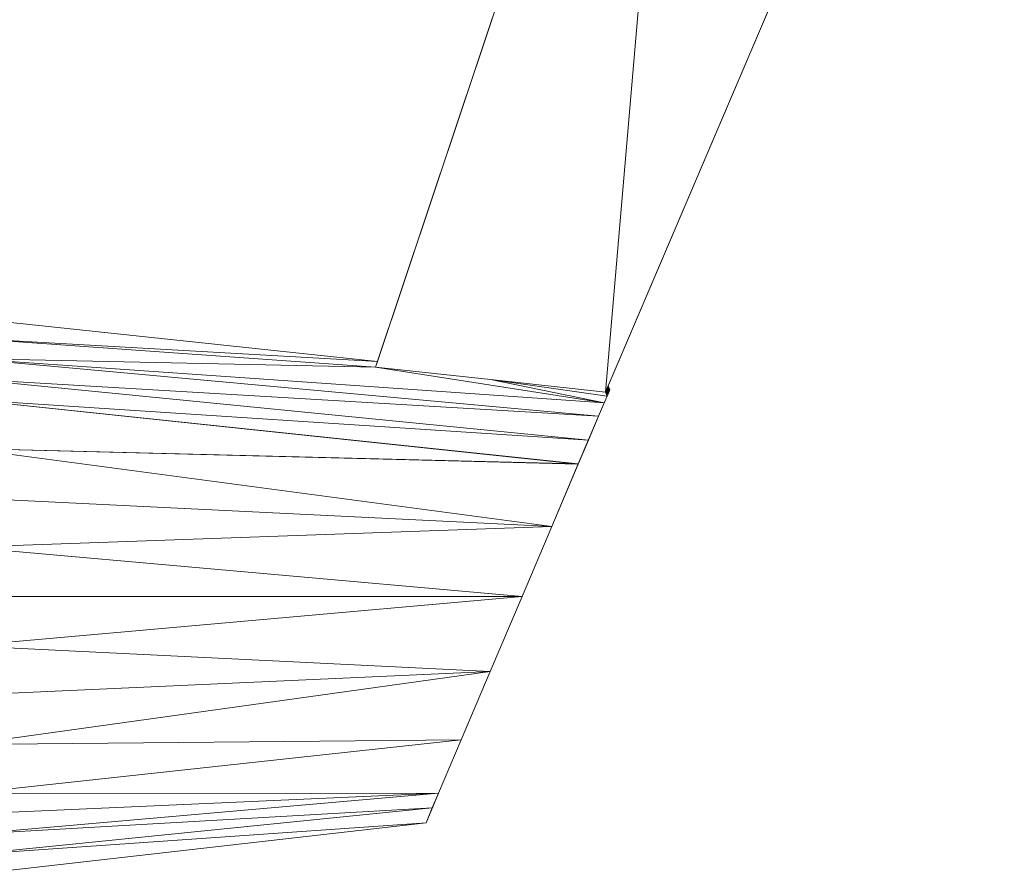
# Model space of a CAD drawing. Header units: millimetres. Extents: x -24 to 89, y -47 to 86.
# Tile 231 of 235: x 32 to 89, y -23 to 26. Entities that reach past the tile are written whole.
import ezdxf

# ---------------------------------------------------------------- set-up
doc = ezdxf.new("R2010")
doc.units = ezdxf.units.MM
doc.layers.add('M-520-M_DRAINAGE_FW', color=2, linetype='Continuous', lineweight=30)

# ---------------------------------------------------------------- blocks, each defined once
blk = doc.blocks.new('FFAST603-6T1500BT0 - Winston Exposed Bath _ Shower Mono _2 Ways Tap_ _Lever Handle_-3435-3D View 1')
at = {"layer": 'M-520-M_DRAINAGE_FW', "lineweight": 9}
mesh = blk.add_polyface(dxfattribs=at)
corners = [(88.485, 58.2, 46), (88.552, 58.43, 46), (88.562, 58.67, 46), (88.514, 58.904, 46), (88.412, 59.121, 46), (88.261, 59.307, 46), (88.07, 59.451, 46), (87.85, 59.546, 46), (76.538, 62.875, 46), (75.279, 63.077, 46), (74.01, 62.953, 46), (72.814, 62.512, 46), (71.768, 61.783, 46), (70.94, 60.813, 46), (70.385, 59.665, 46), (52.484, 6.165, 46), (59.078, 5.445, 46), (65.673, 4.722, 46)]
mesh.append_faces([[corners[k] for k in face] for face in [(10, 8, 9)]], dxfattribs={"vtx0": -1})
mesh.append_faces([[corners[k] for k in face] for face in [(14, 17, 0)]], dxfattribs={"vtx0": -1, "vtx2": -1})
mesh.append_faces([[corners[k] for k in face] for face in [(0, 7, 8, 14)]], dxfattribs={"vtx0": -1, "vtx2": -1, "vtx3": -1})
mesh.append_faces([[corners[k] for k in face] for face in [(7, 2, 3, 4), (7, 0, 1, 2)]], dxfattribs={"vtx0": -1, "vtx3": -1})
mesh.append_faces([[corners[k] for k in face] for face in [(13, 14, 8, 12), (11, 12, 8, 10)]], dxfattribs={"vtx1": -1, "vtx2": -1})
mesh.append_faces([[corners[k] for k in face] for face in [(5, 6, 7, 4)]], dxfattribs={"vtx2": -1})
mesh.append_faces([[corners[k] for k in face] for face in [(14, 15, 16, 17)]], dxfattribs={"vtx3": -1})
mesh = blk.add_polyface(dxfattribs=at)
corners = [(70.385, 59.665, 40), (70.94, 60.813, 40), (71.768, 61.783, 40), (72.814, 62.512, 40), (74.01, 62.953, 40), (75.279, 63.077, 40), (76.538, 62.875, 40), (87.85, 59.546, 40), (88.07, 59.451, 40), (88.261, 59.307, 40), (88.412, 59.121, 40), (88.514, 58.904, 40), (88.562, 58.67, 40), (88.552, 58.43, 40), (88.485, 58.2, 40), (65.673, 4.722, 40), (59.078, 5.445, 40), (52.484, 6.165, 40)]
mesh.append_faces([[corners[k] for k in face] for face in [(0, 15, 16, 17)]], dxfattribs={"vtx0": -1})
mesh.append_faces([[corners[k] for k in face] for face in [(6, 14, 0, 1)]], dxfattribs={"vtx0": -1, "vtx1": -1, "vtx3": -1})
mesh.append_faces([[corners[k] for k in face] for face in [(7, 13, 14, 6), (0, 14, 15)]], dxfattribs={"vtx0": -1, "vtx2": -1})
mesh.append_faces([[corners[k] for k in face] for face in [(7, 11, 12, 13)]], dxfattribs={"vtx0": -1, "vtx3": -1})
mesh.append_faces([[corners[k] for k in face] for face in [(9, 10, 7, 8)]], dxfattribs={"vtx1": -1})
mesh.append_faces([[corners[k] for k in face] for face in [(10, 11, 7), (2, 3, 6, 1)]], dxfattribs={"vtx1": -1, "vtx2": -1})
mesh.append_faces([[corners[k] for k in face] for face in [(4, 5, 6, 3)]], dxfattribs={"vtx2": -1})
mesh = blk.add_polyface(dxfattribs=at)
corners = [(70.385, 59.665, 46), (70.385, 59.665, 40), (52.484, 6.165, 40), (52.593, 6.491, 42.997), (52.484, 6.165, 46)]
mesh.append_faces([[corners[k] for k in face] for face in [(3, 1, 2)]], dxfattribs={"vtx0": -1})
mesh.append_faces([[corners[k] for k in face] for face in [(1, 3, 0)]], dxfattribs={"vtx0": -1, "vtx1": -1})
mesh.append_faces([[corners[k] for k in face] for face in [(4, 0, 3)]], dxfattribs={"vtx1": -1})
mesh = blk.add_polyface(dxfattribs=at)
corners = [(88.485, 58.2, 40), (88.485, 58.2, 46), (65.673, 4.722, 46), (65.827, 5.084, 43), (65.673, 4.722, 40)]
mesh.append_faces([[corners[k] for k in face] for face in [(3, 0, 1)]], dxfattribs={"vtx0": -1, "vtx2": -1})
mesh.append_faces([[corners[k] for k in face] for face in [(1, 2, 3), (3, 4, 0)]], dxfattribs={"vtx2": -1})
mesh = blk.add_polyface(dxfattribs=at)
corners = [(62.592, -2.983, 31.239), (29, 1.485, 30.515), (64.115, 0.606, 33.377), (65.603, 4.111, 47.281), (65.763, 4.489, 46.251), (59.078, 5.445, 46), (52.593, 6.491, 42.997), (29, 7.828, 45.828), (52.484, 6.165, 46), (65.282, 3.355, 36.66), (29, 6.657, 37.343), (65.603, 4.112, 38.722), (52.484, 6.165, 40), (29, 7.828, 40.172), (29, 9, 43), (59.078, 5.445, 40), (65.281, 3.354, 49.342), (29, 6.657, 48.657), (29, 5.485, 51.485), (65.673, 4.722, 46), (29, 4.314, 54.314), (64.113, 0.601, 52.627), (64.697, 1.977, 50.985), (60.886, -7, 30.391), (29, -4.172, 28.172), (65.673, 4.722, 40), (65.764, 4.49, 39.753), (29, -7, 59), (60.886, -7, 55.609), (29, -4.172, 57.828), (62.591, -2.984, 54.761), (29, 1.485, 55.485), (29, -1.343, 56.657), (65.685, 4.751, 45.766), (65.683, 4.748, 45.789), (65.844, 4.678, 45.736), (29, 4.314, 31.686), (65.675, 4.728, 45.953), (65.816, 4.613, 45.913), (65.676, 4.731, 45.93), (65.834, 4.656, 40.204), (65.681, 4.742, 40.164), (65.682, 4.745, 40.188), (65.676, 4.731, 40.07), (65.677, 4.734, 40.094), (65.821, 4.626, 40.124), (65.674, 4.725, 40.023), (65.809, 4.596, 40.043), (65.682, 4.745, 45.813), (65.839, 4.667, 45.768), (65.849, 4.691, 40.301), (65.686, 4.754, 40.258), (65.687, 4.756, 40.281), (65.688, 4.759, 40.305), (65.814, 4.608, 40.075), (65.675, 4.728, 40.047), (65.824, 4.631, 45.865), (65.679, 4.737, 45.883), (65.677, 4.734, 45.906), (65.679, 4.737, 40.117), (65.68, 4.739, 40.141), (65.829, 4.644, 40.172), (65.824, 4.632, 40.14), (65.844, 4.679, 40.269), (65.685, 4.751, 40.234), (65.814, 4.607, 45.929), (65.674, 4.725, 45.977), (65.829, 4.643, 45.832), (65.681, 4.742, 45.836), (65.68, 4.739, 45.859), (65.811, 4.601, 45.945), (65.839, 4.667, 40.236), (65.683, 4.748, 40.211), (65.849, 4.69, 45.704), (65.687, 4.756, 45.719), (65.819, 4.619, 45.897), (65.695, 4.776, 45.555), (65.694, 4.773, 45.578), (65.874, 4.749, 45.543), (65.697, 4.779, 45.531), (65.819, 4.62, 40.107), (65.834, 4.655, 45.8), (29, -1.343, 29.343), (29, 5.485, 34.515), (64.698, 1.98, 35.018), (29, -7, 27)]
mesh.append_faces([[corners[k] for k in face] for face in [(24, 23, 85)]], dxfattribs={"vtx0": -1})
mesh.append_faces([[corners[k] for k in face] for face in [(0, 1, 2), (6, 7, 8), (9, 10, 11), (12, 13, 6), (14, 6, 13), (7, 6, 14), (5, 4, 19), (23, 24, 0), (25, 26, 15), (32, 30, 31), (37, 38, 39), (46, 47, 25), (19, 70, 66), (57, 67, 69), (64, 71, 72), (41, 61, 60), (33, 73, 74), (1, 0, 82), (83, 84, 36), (16, 18, 22), (84, 83, 9)]], dxfattribs={"vtx0": -1, "vtx1": -1})
mesh.append_faces([[corners[k] for k in face] for face in [(10, 12, 11), (8, 17, 3)]], dxfattribs={"vtx0": -1, "vtx1": -1, "vtx2": -1})
mesh.append_faces([[corners[k] for k in face] for face in [(11, 12, 15), (16, 17, 18), (20, 21, 22), (12, 10, 13), (22, 18, 20), (29, 28, 30), (3, 5, 8), (2, 1, 36), (40, 41, 42), (54, 46, 55), (56, 57, 58), (62, 44, 59), (63, 64, 51), (65, 37, 66), (67, 68, 69), (75, 58, 39), (80, 55, 43), (81, 48, 68), (71, 42, 72), (30, 32, 29)]], dxfattribs={"vtx0": -1, "vtx2": -1})
mesh.append_faces([[corners[k] for k in face] for face in [(50, 51, 52, 53)]], dxfattribs={"vtx0": -1, "vtx3": -1})
mesh.append_faces([[corners[k] for k in face] for face in [(27, 28, 29)]], dxfattribs={"vtx1": -1})
mesh.append_faces([[corners[k] for k in face] for face in [(3, 4, 5), (16, 3, 17), (26, 11, 15), (30, 21, 31), (20, 31, 21), (33, 34, 35), (43, 44, 45), (34, 48, 49), (59, 60, 61), (76, 77, 78, 79), (7, 17, 8), (83, 10, 9), (24, 82, 0), (84, 2, 36)]], dxfattribs={"vtx1": -1, "vtx2": -1})
mesh = blk.add_polyface(dxfattribs=at)
corners = [(60.886, -7, 30.391), (62.592, -2.983, 31.239), (64.115, 0.606, 33.377), (65.282, 3.355, 36.66), (65.924, 4.868, 40.784), (65.924, 4.868, 45.221), (65.281, 3.354, 49.342), (64.113, 0.601, 52.627), (62.591, -2.984, 54.761), (60.886, -7, 55.609), (59.057, -11.309, 55.057), (57.393, -15.23, 53.039), (56.097, -18.284, 49.69), (55.375, -19.983, 45.356), (55.375, -19.984, 40.648), (56.096, -18.285, 36.311), (57.391, -15.234, 32.965), (59.057, -11.309, 30.943)]
mesh.append_faces([[corners[k] for k in face] for face in [(15, 13, 14)]], dxfattribs={"vtx0": -1})
mesh.append_faces([[corners[k] for k in face] for face in [(13, 15, 12), (12, 16, 11), (2, 7, 1)]], dxfattribs={"vtx0": -1, "vtx1": -1})
mesh.append_faces([[corners[k] for k in face] for face in [(2, 6, 7), (0, 8, 9), (3, 5, 6), (6, 2, 3), (8, 0, 1), (12, 15, 16), (10, 17, 0)]], dxfattribs={"vtx0": -1, "vtx2": -1})
mesh.append_faces([[corners[k] for k in face] for face in [(4, 5, 3)]], dxfattribs={"vtx1": -1})
mesh.append_faces([[corners[k] for k in face] for face in [(7, 8, 1), (10, 11, 17), (9, 10, 0), (16, 17, 11)]], dxfattribs={"vtx1": -1, "vtx2": -1})
mesh = blk.add_polyface(dxfattribs=at)
corners = [(65.673, 4.722, 40), (65.804, 4.585, 40.011), (65.764, 4.49, 39.753), (65.811, 4.601, 45.945), (65.673, 4.722, 46), (65.809, 4.596, 45.961), (65.924, 4.868, 45.221), (65.714, 4.818, 45.203), (65.711, 4.813, 45.25), (65.711, 4.813, 40.75), (65.914, 4.845, 40.72), (65.709, 4.807, 40.703), (65.763, 4.489, 46.251), (65.803, 4.584, 45.993), (65.809, 4.596, 40.043), (65.706, 4.802, 40.656), (65.909, 4.833, 40.687), (65.714, 4.818, 40.797), (65.716, 4.824, 40.844), (65.924, 4.868, 40.819), (65.703, 4.793, 45.414), (65.701, 4.79, 45.438), (65.894, 4.797, 45.414), (65.704, 4.796, 45.391), (65.924, 4.868, 40.784), (65.814, 4.607, 45.929), (65.674, 4.725, 45.977), (65.829, 4.644, 40.172), (65.824, 4.632, 40.14), (65.679, 4.737, 40.117), (65.722, 4.838, 45.039), (65.721, 4.835, 45.063), (65.924, 4.868, 45.047), (65.723, 4.841, 45.016), (65.924, 4.868, 45.151), (65.718, 4.83, 45.109), (65.716, 4.824, 45.156), (65.914, 4.844, 45.285), (65.709, 4.807, 45.297), (65.924, 4.868, 45.186), (65.744, 4.889, 41.383), (65.745, 4.892, 41.406), (65.924, 4.868, 41.373), (65.742, 4.886, 41.359), (65.699, 4.785, 40.516), (65.701, 4.79, 40.563), (65.889, 4.786, 40.559), (65.675, 4.728, 40.047), (65.819, 4.62, 40.107), (65.814, 4.608, 40.075), (65.699, 4.785, 45.484), (65.697, 4.779, 45.531), (65.879, 4.761, 45.51), (65.904, 4.82, 45.349), (65.706, 4.802, 45.344), (65.924, 4.868, 40.923), (65.718, 4.83, 40.891), (65.721, 4.835, 40.938), (65.859, 4.714, 45.639), (65.691, 4.765, 45.648), (65.689, 4.762, 45.672), (65.869, 4.738, 40.43), (65.692, 4.768, 40.375), (65.694, 4.773, 40.422), (65.681, 4.742, 45.836), (65.829, 4.643, 45.832), (65.834, 4.655, 45.8), (65.674, 4.725, 40.023), (65.811, 4.602, 40.059), (65.677, 4.734, 45.906), (65.819, 4.619, 45.897), (65.824, 4.631, 45.865), (65.679, 4.737, 45.883), (65.826, 4.637, 45.849), (65.874, 4.75, 40.462), (65.695, 4.776, 40.445), (65.697, 4.779, 40.469), (65.854, 4.702, 45.671), (65.688, 4.759, 45.695), (65.687, 4.756, 45.719), (65.924, 4.868, 45.082), (65.682, 4.745, 40.188), (65.839, 4.667, 40.236), (65.834, 4.656, 40.204), (65.924, 4.868, 40.853), (65.816, 4.613, 45.913), (65.676, 4.731, 45.93), (65.708, 4.804, 45.32), (65.909, 4.832, 45.317), (65.821, 4.626, 40.124), (65.676, 4.731, 40.07), (65.682, 4.745, 45.813), (65.839, 4.667, 45.768), (65.884, 4.773, 45.478), (65.7, 4.787, 45.461), (65.675, 4.728, 45.953), (65.677, 4.734, 40.094), (65.884, 4.774, 40.526), (65.698, 4.782, 40.492), (65.924, 4.868, 40.957), (65.722, 4.838, 40.961), (65.734, 4.866, 44.805), (65.733, 4.864, 44.828), (65.924, 4.868, 44.805), (65.735, 4.869, 44.781), (65.681, 4.742, 40.164), (65.879, 4.762, 40.494), (65.844, 4.678, 45.736), (65.683, 4.748, 45.789), (65.854, 4.703, 40.333), (65.688, 4.759, 40.305), (65.689, 4.762, 40.328), (65.889, 4.785, 45.446), (65.894, 4.797, 40.591), (65.703, 4.793, 40.586), (65.704, 4.796, 40.609), (65.864, 4.726, 45.607), (65.692, 4.768, 45.625), (65.859, 4.715, 40.365), (65.691, 4.765, 40.352), (65.899, 4.809, 40.623), (65.693, 4.77, 45.602), (65.869, 4.737, 45.575), (65.694, 4.773, 45.578)]
mesh.append_faces([[corners[k] for k in face] for face in [(3, 4, 5), (9, 10, 11), (14, 67, 68), (65, 72, 73), (27, 105, 83), (107, 108, 92), (59, 116, 117), (62, 118, 119), (15, 120, 115)]], dxfattribs={"vtx0": -1, "vtx1": -1})
mesh.append_faces([[corners[k] for k in face] for face in [(0, 1, 2), (6, 7, 8), (4, 12, 13), (0, 14, 1), (24, 9, 17), (4, 13, 5), (34, 35, 36), (37, 8, 38), (39, 36, 7), (47, 48, 49), (53, 54, 23), (55, 56, 57), (58, 59, 60), (61, 62, 63), (64, 65, 66), (69, 70, 71), (74, 75, 76), (77, 78, 79), (80, 31, 35), (81, 82, 83), (84, 18, 56), (67, 49, 68), (91, 66, 92), (93, 94, 50), (95, 25, 85), (96, 28, 89), (97, 98, 44), (72, 71, 73), (99, 57, 100), (106, 76, 98), (109, 110, 111), (112, 21, 94), (113, 114, 115), (113, 45, 114), (74, 63, 75), (77, 60, 78), (116, 121, 117), (118, 111, 119), (122, 123, 121)]], dxfattribs={"vtx0": -1, "vtx2": -1})
mesh.append_faces([[corners[k] for k in face] for face in [(15, 11, 16), (17, 18, 19), (20, 21, 22, 23), (3, 25, 26), (27, 28, 29), (30, 31, 32, 33), (40, 41, 42, 43), (44, 45, 46), (50, 51, 52), (85, 70, 86), (87, 54, 88, 38), (89, 48, 90), (101, 102, 103, 104)]], dxfattribs={"vtx1": -1, "vtx2": -1})
mesh = blk.add_polyface(dxfattribs=at)
corners = [(65.75, 4.903, 41.5), (65.924, 4.868, 41.477), (65.748, 4.9, 41.477), (65.924, 4.868, 41.096), (65.729, 4.855, 41.102), (65.73, 4.858, 41.125), (65.844, 4.679, 40.269), (65.686, 4.754, 40.258), (65.849, 4.691, 40.301), (65.884, 4.774, 40.526), (65.699, 4.785, 40.516), (65.889, 4.786, 40.559), (65.694, 4.773, 45.578), (65.869, 4.737, 45.575), (65.874, 4.749, 45.543), (65.924, 4.868, 41.339), (65.741, 4.883, 41.336), (65.742, 4.886, 41.359), (65.924, 4.868, 41.547), (65.751, 4.906, 41.524), (65.752, 4.909, 41.547), (65.747, 4.898, 41.453), (65.924, 4.868, 41.269), (65.738, 4.875, 41.266), (65.74, 4.881, 41.313), (65.924, 4.868, 41.443), (65.745, 4.892, 41.406), (65.859, 4.715, 40.365), (65.854, 4.703, 40.333), (65.689, 4.762, 40.328), (65.75, 4.903, 44.5), (65.924, 4.868, 44.493), (65.751, 4.906, 44.477), (65.879, 4.761, 45.51), (65.884, 4.773, 45.478), (65.699, 4.785, 45.484), (65.704, 4.796, 45.391), (65.899, 4.808, 45.382), (65.904, 4.82, 45.349), (65.733, 4.864, 41.172), (65.924, 4.868, 41.131), (65.726, 4.847, 41.031), (65.924, 4.868, 40.992), (65.723, 4.841, 40.984), (65.924, 4.868, 41.304), (65.704, 4.796, 40.609), (65.899, 4.809, 40.623), (65.894, 4.797, 40.591), (65.839, 4.667, 40.236), (65.685, 4.751, 40.234), (65.7, 4.787, 45.461), (65.889, 4.785, 45.446), (65.924, 4.868, 44.909), (65.729, 4.855, 44.899), (65.728, 4.852, 44.922), (65.924, 4.868, 40.957), (65.722, 4.838, 40.961), (65.924, 4.868, 41.512), (65.849, 4.69, 45.704), (65.685, 4.751, 45.766), (65.844, 4.678, 45.736), (65.698, 4.782, 40.492), (65.879, 4.762, 40.494), (65.924, 4.868, 44.458), (65.752, 4.909, 44.453), (65.727, 4.85, 44.945), (65.726, 4.847, 44.969), (65.924, 4.868, 44.978), (65.924, 4.868, 44.666), (65.741, 4.883, 44.664), (65.74, 4.881, 44.688), (65.924, 4.868, 41.2), (65.734, 4.866, 41.195), (65.735, 4.869, 41.219), (65.701, 4.79, 45.438), (65.894, 4.797, 45.414), (65.692, 4.768, 40.375), (65.864, 4.727, 40.397), (65.697, 4.779, 40.469), (65.874, 4.75, 40.462), (65.687, 4.756, 45.719), (65.854, 4.702, 45.671), (65.924, 4.868, 45.013), (65.723, 4.841, 45.016), (65.736, 4.872, 44.758), (65.924, 4.868, 44.735), (65.738, 4.875, 44.734), (65.924, 4.868, 41.061), (65.728, 4.852, 41.078), (65.693, 4.77, 45.602), (65.864, 4.726, 45.607), (65.701, 4.79, 40.563), (65.924, 4.868, 44.527), (65.748, 4.9, 44.524), (65.747, 4.898, 44.547), (65.744, 4.889, 44.617), (65.924, 4.868, 44.597), (65.745, 4.892, 44.594), (65.924, 4.868, 44.943), (65.697, 4.779, 45.531), (65.742, 4.886, 44.641), (65.73, 4.858, 44.875), (65.924, 4.868, 44.839), (65.733, 4.864, 44.828), (65.924, 4.868, 41.235), (65.736, 4.872, 41.242), (65.924, 4.868, 44.631), (65.924, 4.868, 41.165), (65.869, 4.738, 40.43), (65.924, 4.868, 44.77), (65.735, 4.869, 44.781), (65.688, 4.759, 40.305), (65.924, 4.868, 44.562), (65.924, 4.868, 44.701), (65.689, 4.762, 45.672), (65.859, 4.714, 45.639), (65.694, 4.773, 40.422), (65.691, 4.765, 45.648)]
mesh.append_faces([[corners[k] for k in face] for face in [(0, 1, 2), (6, 7, 8), (9, 10, 11), (30, 31, 32), (39, 40, 5), (41, 42, 43), (16, 44, 24), (48, 49, 6), (43, 55, 56), (58, 59, 60), (27, 76, 77), (84, 85, 86), (95, 96, 97), (101, 102, 103), (23, 104, 105), (72, 107, 39), (8, 111, 28), (97, 112, 94), (86, 113, 70), (90, 117, 115)]], dxfattribs={"vtx0": -1, "vtx1": -1})
mesh.append_faces([[corners[k] for k in face] for face in [(3, 4, 5), (12, 13, 14), (15, 16, 17), (18, 19, 20), (1, 21, 2), (22, 23, 24), (25, 26, 21), (36, 37, 38), (45, 46, 47), (50, 34, 51), (52, 53, 54), (57, 0, 19), (61, 9, 62), (63, 64, 32), (68, 69, 70), (71, 72, 73), (74, 51, 75), (78, 62, 79), (80, 58, 81), (82, 66, 83), (87, 41, 88), (89, 90, 13), (36, 75, 37), (91, 47, 11), (92, 93, 94), (98, 54, 65), (3, 88, 4), (99, 14, 33), (92, 30, 93), (68, 100, 69), (106, 95, 100), (76, 108, 77), (109, 84, 110), (52, 101, 53), (114, 81, 115), (116, 79, 108), (104, 73, 105)]], dxfattribs={"vtx0": -1, "vtx2": -1})
mesh.append_faces([[corners[k] for k in face] for face in [(27, 28, 29), (33, 34, 35), (65, 66, 67)]], dxfattribs={"vtx1": -1, "vtx2": -1})
mesh = blk.add_polyface(dxfattribs=at)
corners = [(65.924, 4.868, 40.784), (65.714, 4.818, 40.797), (65.924, 4.868, 40.819), (65.924, 4.868, 41.339), (65.742, 4.886, 41.359), (65.924, 4.868, 41.373), (65.711, 4.813, 45.25), (65.919, 4.856, 45.253), (65.924, 4.868, 45.221), (65.74, 4.881, 44.688), (65.924, 4.868, 44.701), (65.924, 4.868, 44.666), (65.924, 4.868, 40.888), (65.924, 4.868, 40.853), (65.718, 4.83, 40.891), (65.735, 4.869, 41.219), (65.924, 4.868, 41.235), (65.924, 4.868, 41.2), (65.924, 4.868, 44.978), (65.924, 4.868, 44.943), (65.727, 4.85, 44.945), (65.75, 4.903, 41.5), (65.924, 4.868, 41.512), (65.924, 4.868, 41.477), (65.745, 4.892, 41.406), (65.924, 4.868, 41.408), (65.718, 4.83, 45.109), (65.924, 4.868, 45.117), (65.924, 4.868, 45.082), (65.711, 4.813, 40.75), (65.919, 4.857, 40.752), (65.914, 4.845, 40.72), (65.909, 4.832, 45.317), (65.706, 4.802, 45.344), (65.904, 4.82, 45.349), (65.924, 4.868, 41.443), (65.716, 4.824, 45.156), (65.924, 4.868, 45.186), (65.924, 4.868, 45.151), (65.914, 4.844, 45.285), (65.924, 4.868, 41.304), (65.741, 4.883, 41.336), (65.924, 4.868, 41.096), (65.924, 4.868, 41.061), (65.728, 4.852, 41.078), (65.924, 4.868, 41.651), (65.924, 4.868, 41.616), (65.757, 4.92, 41.641), (65.924, 4.868, 41.685), (65.758, 4.923, 41.664), (65.747, 4.898, 41.453), (65.73, 4.858, 44.875), (65.924, 4.868, 44.874), (65.924, 4.868, 44.839), (65.709, 4.807, 45.297), (65.721, 4.835, 40.938), (65.924, 4.868, 40.957), (65.924, 4.868, 40.923), (65.74, 4.881, 41.313), (65.924, 4.868, 41.269), (65.752, 4.909, 41.547), (65.924, 4.868, 41.581), (65.924, 4.868, 41.547), (65.924, 4.868, 44.423), (65.924, 4.868, 44.389), (65.754, 4.914, 44.406), (65.924, 4.868, 44.805), (65.733, 4.864, 44.828), (65.924, 4.868, 45.047), (65.924, 4.868, 45.013), (65.723, 4.841, 45.016), (65.714, 4.818, 45.203), (65.751, 4.906, 41.524), (65.73, 4.858, 41.125), (65.924, 4.868, 41.131), (65.924, 4.868, 44.562), (65.745, 4.892, 44.594), (65.924, 4.868, 44.597), (65.721, 4.835, 45.063), (65.716, 4.824, 40.844), (65.706, 4.802, 40.656), (65.909, 4.833, 40.687), (65.904, 4.821, 40.655), (65.75, 4.903, 44.5), (65.924, 4.868, 44.527), (65.924, 4.868, 44.493), (65.924, 4.868, 40.992), (65.726, 4.847, 41.031), (65.924, 4.868, 41.027), (65.709, 4.807, 40.703), (65.899, 4.809, 40.623), (65.754, 4.914, 41.594), (65.747, 4.898, 44.547), (65.723, 4.841, 40.984), (65.733, 4.864, 41.172), (65.924, 4.868, 41.165), (65.924, 4.868, 44.909), (65.738, 4.875, 41.266), (65.734, 4.866, 41.195), (65.753, 4.912, 44.43), (65.924, 4.868, 44.458), (65.751, 4.906, 44.477), (65.728, 4.852, 44.922), (65.726, 4.847, 44.969), (65.742, 4.886, 44.641), (65.924, 4.868, 44.631), (65.735, 4.869, 44.781), (65.924, 4.868, 44.77), (65.757, 4.92, 44.359), (65.924, 4.868, 44.354), (65.738, 4.875, 44.734), (65.924, 4.868, 44.735), (65.744, 4.889, 44.617), (65.736, 4.872, 44.758)]
mesh.append_faces([[corners[k] for k in face] for face in [(0, 1, 2), (3, 4, 5), (32, 33, 34), (40, 41, 3), (75, 76, 77), (86, 87, 88), (90, 80, 82), (56, 93, 86), (74, 94, 95), (16, 97, 59), (95, 98, 17), (100, 101, 85), (10, 110, 111), (77, 112, 105), (111, 113, 107)]], dxfattribs={"vtx0": -1, "vtx1": -1})
mesh.append_faces([[corners[k] for k in face] for face in [(6, 7, 8), (9, 10, 11), (15, 16, 17), (21, 22, 23), (24, 25, 5), (26, 27, 28), (29, 30, 31), (24, 35, 25), (36, 37, 38), (29, 0, 30), (6, 39, 7), (50, 23, 35), (51, 52, 53), (54, 32, 39), (55, 56, 57), (58, 40, 59), (60, 61, 62), (71, 8, 37), (72, 62, 22), (73, 74, 42), (78, 28, 68), (79, 13, 2), (80, 81, 82), (83, 84, 85), (89, 31, 81), (91, 46, 61), (92, 75, 84), (51, 96, 52), (99, 100, 63), (14, 57, 12), (87, 43, 88), (102, 19, 96), (26, 38, 27), (103, 69, 18), (104, 11, 105), (106, 66, 107), (108, 64, 109)]], dxfattribs={"vtx0": -1, "vtx2": -1})
mesh.append_faces([[corners[k] for k in face] for face in [(12, 13, 14), (18, 19, 20), (42, 43, 44), (45, 46, 47), (48, 45, 49), (63, 64, 65), (53, 66, 67), (68, 69, 70)]], dxfattribs={"vtx1": -1, "vtx2": -1})
mesh = blk.add_polyface(dxfattribs=at)
corners = [(65.787, 4.991, 42.227), (65.788, 4.994, 42.25), (65.924, 4.868, 42.24), (65.924, 4.868, 41.581), (65.752, 4.909, 41.547), (65.754, 4.914, 41.594), (65.777, 4.968, 42.039), (65.779, 4.971, 42.063), (65.924, 4.868, 42.032), (65.776, 4.965, 42.016), (65.788, 4.994, 43.75), (65.924, 4.868, 43.748), (65.789, 4.996, 43.727), (65.924, 4.868, 44.112), (65.77, 4.951, 44.102), (65.769, 4.948, 44.125), (65.924, 4.868, 41.616), (65.756, 4.917, 41.617), (65.757, 4.92, 41.641), (65.924, 4.868, 41.893), (65.77, 4.951, 41.899), (65.771, 4.954, 41.922), (65.924, 4.868, 43.834), (65.785, 4.985, 43.82), (65.783, 4.982, 43.844), (65.769, 4.948, 41.875), (65.924, 4.868, 43.418), (65.806, 5.036, 43.399), (65.805, 5.033, 43.422), (65.804, 5.03, 43.445), (65.768, 4.946, 41.852), (65.924, 4.868, 41.859), (65.924, 4.868, 41.824), (65.767, 4.943, 41.828), (65.924, 4.868, 41.72), (65.761, 4.929, 41.711), (65.762, 4.931, 41.734), (65.924, 4.868, 43.696), (65.792, 5.002, 43.68), (65.791, 4.999, 43.703), (65.756, 4.917, 44.383), (65.754, 4.914, 44.406), (65.924, 4.868, 44.389), (65.757, 4.92, 44.359), (65.924, 4.868, 41.685), (65.758, 4.923, 41.664), (65.759, 4.926, 41.688), (65.924, 4.868, 42.136), (65.782, 4.979, 42.133), (65.783, 4.982, 42.156), (65.924, 4.868, 41.997), (65.775, 4.962, 41.992), (65.924, 4.868, 42.292), (65.789, 4.996, 42.274), (65.791, 4.999, 42.297), (65.781, 4.977, 42.11), (65.924, 4.868, 42.067), (65.924, 4.868, 41.963), (65.773, 4.957, 41.945), (65.774, 4.96, 41.969), (65.924, 4.868, 43.765), (65.787, 4.991, 43.774), (65.924, 4.868, 44.458), (65.753, 4.912, 44.43), (65.752, 4.909, 44.453), (65.924, 4.868, 43.713), (65.924, 4.868, 41.651), (65.924, 4.868, 43.817), (65.786, 4.988, 43.797), (65.924, 4.868, 41.755), (65.763, 4.934, 41.758), (65.764, 4.937, 41.781), (65.924, 4.868, 41.928), (65.924, 4.868, 44.008), (65.775, 4.962, 44.008), (65.774, 4.96, 44.031), (65.924, 4.868, 44.354), (65.759, 4.926, 44.313), (65.924, 4.868, 44.215), (65.767, 4.943, 44.172), (65.764, 4.937, 44.219), (65.924, 4.868, 43.678), (65.793, 5.005, 43.656), (65.797, 5.013, 43.586), (65.795, 5.01, 43.61), (65.924, 4.868, 43.592), (65.798, 5.016, 43.563), (65.924, 4.868, 43.782), (65.785, 4.985, 42.18), (65.786, 4.988, 42.203), (65.924, 4.868, 42.205), (65.924, 4.868, 44.077), (65.773, 4.957, 44.055), (65.771, 4.954, 44.078), (65.768, 4.946, 44.149), (65.924, 4.868, 44.146), (65.924, 4.868, 42.274), (65.924, 4.868, 42.309), (65.792, 5.002, 42.32), (65.924, 4.868, 42.171), (65.777, 4.968, 43.961), (65.924, 4.868, 43.938), (65.779, 4.971, 43.938), (65.781, 4.977, 43.891), (65.924, 4.868, 43.869), (65.782, 4.979, 43.867), (65.924, 4.868, 43.852), (65.924, 4.868, 43.973), (65.776, 4.965, 43.985), (65.765, 4.94, 41.805), (65.924, 4.868, 44.423), (65.924, 4.868, 44.042), (65.763, 4.934, 44.242), (65.762, 4.931, 44.266), (65.924, 4.868, 44.25), (65.924, 4.868, 43.904), (65.78, 4.974, 43.914), (65.924, 4.868, 43.99), (65.924, 4.868, 44.319), (65.761, 4.929, 44.289), (65.924, 4.868, 43.921), (65.924, 4.868, 41.789), (65.924, 4.868, 44.285)]
mesh.append_faces([[corners[k] for k in face] for face in [(10, 11, 12), (55, 56, 7), (12, 65, 39), (51, 57, 59), (35, 44, 46), (68, 87, 61), (14, 91, 93), (100, 101, 102), (103, 104, 105), (105, 106, 24), (0, 90, 89), (74, 117, 108), (102, 120, 116)]], dxfattribs={"vtx0": -1, "vtx1": -1})
mesh.append_faces([[corners[k] for k in face] for face in [(3, 4, 5), (13, 14, 15), (16, 17, 18), (19, 20, 21), (16, 5, 17), (22, 23, 24), (19, 25, 20), (32, 33, 30), (34, 35, 36), (37, 38, 39), (44, 45, 46), (47, 48, 49), (50, 51, 9), (52, 53, 54), (57, 58, 59), (60, 10, 61), (62, 63, 64), (66, 18, 45), (67, 68, 23), (69, 70, 71), (72, 21, 58), (73, 74, 75), (76, 77, 43), (78, 79, 80), (81, 82, 38), (91, 92, 93), (69, 36, 70), (96, 1, 53), (97, 54, 98), (99, 49, 88), (107, 100, 108), (32, 109, 33), (110, 41, 63), (111, 75, 92), (115, 103, 116), (47, 55, 48), (118, 119, 77), (121, 71, 109), (122, 113, 119)]], dxfattribs={"vtx0": -1, "vtx2": -1})
mesh.append_faces([[corners[k] for k in face] for face in [(26, 27, 28, 29)]], dxfattribs={"vtx0": -1, "vtx3": -1})
mesh.append_faces([[corners[k] for k in face] for face in [(0, 1, 2), (6, 7, 8, 9), (30, 25, 31), (40, 41, 42, 43), (83, 84, 85, 86), (88, 89, 90), (94, 79, 95, 15), (112, 113, 114, 80)]], dxfattribs={"vtx1": -1, "vtx2": -1})
mesh = blk.add_polyface(dxfattribs=at)
corners = [(65.924, 4.868, 43.661), (65.924, 4.868, 43.644), (65.793, 5.005, 43.656), (65.924, 4.868, 44.319), (65.924, 4.868, 44.285), (65.761, 4.929, 44.289), (65.764, 4.937, 41.781), (65.924, 4.868, 41.789), (65.924, 4.868, 41.755), (65.924, 4.868, 41.893), (65.771, 4.954, 41.922), (65.924, 4.868, 41.928), (65.924, 4.868, 42.326), (65.924, 4.868, 42.309), (65.792, 5.002, 42.32), (65.924, 4.868, 41.963), (65.773, 4.957, 41.945), (65.924, 4.868, 43.713), (65.924, 4.868, 43.696), (65.791, 4.999, 43.703), (65.924, 4.868, 43.748), (65.924, 4.868, 43.73), (65.789, 4.996, 43.727), (65.788, 4.994, 43.75), (65.924, 4.868, 43.765), (65.924, 4.868, 43.852), (65.924, 4.868, 43.834), (65.783, 4.982, 43.844), (65.924, 4.868, 42.171), (65.785, 4.985, 42.18), (65.924, 4.868, 42.205), (65.924, 4.868, 43.938), (65.924, 4.868, 43.921), (65.779, 4.971, 43.938), (65.769, 4.948, 44.125), (65.924, 4.868, 44.146), (65.924, 4.868, 44.112), (65.779, 4.971, 42.063), (65.924, 4.868, 42.067), (65.924, 4.868, 42.032), (65.924, 4.868, 42.396), (65.924, 4.868, 42.378), (65.795, 5.01, 42.391), (65.924, 4.868, 43.782), (65.787, 4.991, 43.774), (65.776, 4.965, 43.985), (65.924, 4.868, 43.99), (65.924, 4.868, 43.973), (65.769, 4.948, 41.875), (65.924, 4.868, 41.859), (65.788, 4.994, 42.25), (65.924, 4.868, 42.274), (65.924, 4.868, 42.24), (65.924, 4.868, 42.43), (65.924, 4.868, 42.413), (65.797, 5.013, 42.414), (65.786, 4.988, 43.797), (65.924, 4.868, 43.8), (65.773, 4.957, 44.055), (65.924, 4.868, 44.06), (65.924, 4.868, 44.042), (65.759, 4.926, 44.313), (65.924, 4.868, 44.354), (65.924, 4.868, 43.678), (65.924, 4.868, 43.817), (65.924, 4.868, 44.077), (65.77, 4.951, 44.102), (65.924, 4.868, 44.25), (65.762, 4.931, 44.266), (65.924, 4.868, 43.626), (65.794, 5.008, 43.633), (65.793, 5.005, 42.344), (65.924, 4.868, 42.344), (65.781, 4.977, 42.11), (65.924, 4.868, 42.136), (65.924, 4.868, 42.101), (65.785, 4.985, 43.82), (65.789, 4.996, 42.274), (65.924, 4.868, 42.292), (65.765, 4.94, 41.805), (65.924, 4.868, 41.824), (65.924, 4.868, 43.904), (65.78, 4.974, 43.914), (65.792, 5.002, 43.68), (65.924, 4.868, 42.361), (65.768, 4.946, 41.852), (65.787, 4.991, 42.227), (65.924, 4.868, 42.222), (65.774, 4.96, 44.031), (65.924, 4.868, 44.008), (65.767, 4.943, 44.172), (65.924, 4.868, 44.215), (65.924, 4.868, 44.181), (65.924, 4.868, 43.609), (65.924, 4.868, 43.592), (65.795, 5.01, 43.61), (65.776, 4.965, 42.016), (65.924, 4.868, 42.015), (65.924, 4.868, 41.997), (65.783, 4.982, 42.156), (65.924, 4.868, 42.153), (65.924, 4.868, 43.869), (65.781, 4.977, 43.891), (65.762, 4.931, 41.734), (65.924, 4.868, 41.72), (65.791, 4.999, 42.297), (65.794, 5.008, 42.367), (65.782, 4.979, 43.867), (65.777, 4.968, 43.961), (65.775, 4.962, 44.008), (65.924, 4.868, 41.685), (65.761, 4.929, 41.711), (65.764, 4.937, 44.219), (65.775, 4.962, 41.992)]
mesh.append_faces([[corners[k] for k in face] for face in [(9, 10, 11), (28, 29, 30), (17, 22, 21), (65, 66, 36), (38, 73, 75), (40, 55, 54), (80, 85, 49), (30, 86, 87), (101, 102, 81), (35, 90, 92), (25, 107, 101), (31, 108, 47), (46, 109, 89), (110, 111, 104), (15, 113, 98)]], dxfattribs={"vtx0": -1, "vtx1": -1})
mesh.append_faces([[corners[k] for k in face] for face in [(6, 7, 8), (23, 24, 20), (34, 35, 36), (37, 38, 39), (45, 46, 47), (48, 9, 49), (50, 51, 52), (56, 57, 43), (58, 59, 60), (61, 62, 3), (2, 63, 0), (56, 64, 57), (71, 72, 12), (73, 74, 75), (76, 26, 64), (77, 78, 51), (79, 80, 7), (83, 18, 63), (71, 84, 72), (88, 60, 89), (90, 91, 92), (96, 97, 98), (99, 100, 74), (103, 8, 104), (105, 13, 78), (106, 41, 84), (96, 39, 97), (99, 28, 100), (86, 52, 87), (112, 67, 91), (58, 65, 59)]], dxfattribs={"vtx0": -1, "vtx2": -1})
mesh.append_faces([[corners[k] for k in face] for face in [(0, 1, 2), (3, 4, 5), (12, 13, 14), (15, 11, 16), (17, 18, 19), (20, 21, 22), (25, 26, 27), (31, 32, 33), (40, 41, 42), (43, 24, 44), (53, 54, 55), (4, 67, 68), (1, 69, 70), (32, 81, 82), (93, 94, 95, 69)]], dxfattribs={"vtx1": -1, "vtx2": -1})
mesh = blk.add_polyface(dxfattribs=at)
corners = [(65.924, 4.868, 42.985), (65.826, 5.082, 42.988), (65.924, 4.868, 43.002), (65.826, 5.081, 43.024), (65.924, 4.868, 43.02), (65.827, 5.084, 43), (65.811, 5.047, 43.305), (65.81, 5.044, 43.328), (65.924, 4.868, 43.314), (65.82, 5.067, 43.141), (65.818, 5.064, 43.164), (65.924, 4.868, 43.158), (65.816, 5.058, 42.789), (65.817, 5.061, 42.813), (65.924, 4.868, 42.794), (65.821, 5.07, 42.883), (65.822, 5.073, 42.906), (65.924, 4.868, 42.898), (65.825, 5.08, 43.035), (65.824, 5.078, 43.047), (65.924, 4.868, 43.037), (65.924, 4.868, 42.933), (65.823, 5.075, 42.93), (65.824, 5.078, 42.953), (65.924, 4.868, 42.968), (65.826, 5.081, 42.977), (65.801, 5.025, 42.508), (65.803, 5.027, 42.531), (65.924, 4.868, 42.517), (65.809, 5.042, 43.352), (65.807, 5.039, 43.375), (65.924, 4.868, 43.366), (65.813, 5.053, 42.742), (65.815, 5.056, 42.766), (65.924, 4.868, 42.76), (65.924, 4.868, 43.557), (65.799, 5.019, 43.539), (65.798, 5.016, 43.563), (65.924, 4.868, 43.176), (65.817, 5.061, 43.188), (65.924, 4.868, 42.725), (65.812, 5.05, 42.719), (65.924, 4.868, 42.864), (65.82, 5.067, 42.86), (65.924, 4.868, 42.448), (65.798, 5.016, 42.438), (65.799, 5.019, 42.461), (65.825, 5.08, 42.965), (65.924, 4.868, 43.089), (65.823, 5.075, 43.071), (65.822, 5.073, 43.094), (65.816, 5.058, 43.211), (65.924, 4.868, 43.193), (65.924, 4.868, 43.054), (65.924, 4.868, 42.95), (65.804, 5.03, 43.445), (65.803, 5.027, 43.469), (65.924, 4.868, 43.453), (65.811, 5.047, 42.696), (65.924, 4.868, 42.708), (65.924, 4.868, 42.43), (65.797, 5.013, 42.414), (65.924, 4.868, 43.106), (65.821, 5.071, 43.106), (65.821, 5.07, 43.117), (65.815, 5.056, 43.235), (65.924, 4.868, 43.228), (65.924, 4.868, 43.297), (65.812, 5.05, 43.281), (65.924, 4.868, 42.916), (65.823, 5.074, 42.918), (65.924, 4.868, 42.638), (65.807, 5.039, 42.625), (65.809, 5.042, 42.649), (65.924, 4.868, 42.569), (65.804, 5.03, 42.555), (65.805, 5.033, 42.578), (65.924, 4.868, 42.5), (65.8, 5.022, 42.485), (65.924, 4.868, 43.349), (65.924, 4.868, 42.777), (65.924, 4.868, 43.384), (65.806, 5.036, 43.399), (65.924, 4.868, 42.534), (65.924, 4.868, 42.465), (65.924, 4.868, 42.656), (65.81, 5.044, 42.672), (65.924, 4.868, 42.829), (65.818, 5.064, 42.836), (65.924, 4.868, 43.522), (65.801, 5.025, 43.492), (65.8, 5.022, 43.516), (65.924, 4.868, 43.124), (65.924, 4.868, 42.69), (65.924, 4.868, 42.586), (65.806, 5.036, 42.602), (65.924, 4.868, 42.378), (65.794, 5.008, 42.367), (65.795, 5.01, 42.391), (65.924, 4.868, 42.846), (65.924, 4.868, 42.361), (65.793, 5.005, 42.344), (65.924, 4.868, 43.488), (65.924, 4.868, 43.245), (65.813, 5.053, 43.258), (65.924, 4.868, 42.396), (65.924, 4.868, 42.604), (65.924, 4.868, 43.626), (65.795, 5.01, 43.61), (65.794, 5.008, 43.633), (65.924, 4.868, 42.326), (65.792, 5.002, 42.32), (65.924, 4.868, 43.262), (65.793, 5.005, 43.656), (65.924, 4.868, 43.644)]
mesh.append_faces([[corners[k] for k in face] for face in [(0, 1, 2), (3, 4, 5), (51, 52, 39), (49, 53, 19), (47, 54, 23), (45, 60, 61), (22, 69, 70), (12, 80, 33), (75, 83, 27), (78, 84, 46), (9, 92, 64), (36, 89, 91), (43, 99, 88), (61, 105, 98), (72, 106, 95), (101, 110, 111), (68, 112, 104), (113, 114, 109)]], dxfattribs={"vtx0": -1, "vtx1": -1})
mesh.append_faces([[corners[k] for k in face] for face in [(21, 22, 23), (35, 36, 37), (38, 10, 39), (40, 41, 32), (42, 43, 15), (44, 45, 46), (24, 47, 25), (48, 49, 50), (5, 4, 2), (2, 1, 5), (62, 63, 64), (20, 3, 18), (67, 68, 6), (71, 72, 73), (62, 50, 63), (74, 75, 76), (77, 78, 26), (79, 7, 29), (81, 30, 82), (85, 73, 86), (87, 13, 88), (89, 90, 91), (0, 25, 1), (69, 16, 70), (93, 86, 58), (94, 76, 95), (96, 97, 98), (100, 101, 97), (102, 56, 90), (103, 65, 104), (107, 108, 109)]], dxfattribs={"vtx0": -1, "vtx2": -1})
mesh.append_faces([[corners[k] for k in face] for face in [(6, 7, 8), (9, 10, 11), (12, 13, 14), (15, 16, 17), (18, 19, 20), (0, 24, 25), (26, 27, 28), (29, 30, 31), (32, 33, 34), (55, 56, 57), (58, 41, 59), (51, 65, 66)]], dxfattribs={"vtx1": -1, "vtx2": -1})
mesh = blk.add_polyface(dxfattribs=at)
corners = [(65.924, 4.868, 42.621), (65.924, 4.868, 42.604), (65.807, 5.039, 42.625), (65.924, 4.868, 43.089), (65.924, 4.868, 43.072), (65.823, 5.075, 43.071), (65.924, 4.868, 42.448), (65.799, 5.019, 42.461), (65.924, 4.868, 42.465), (65.924, 4.868, 42.742), (65.924, 4.868, 42.725), (65.813, 5.053, 42.742), (65.81, 5.044, 42.672), (65.924, 4.868, 42.673), (65.924, 4.868, 42.656), (65.821, 5.07, 42.883), (65.924, 4.868, 42.881), (65.924, 4.868, 42.864), (65.818, 5.064, 42.836), (65.924, 4.868, 42.846), (65.924, 4.868, 42.829), (65.8, 5.022, 42.485), (65.924, 4.868, 42.482), (65.924, 4.868, 42.933), (65.824, 5.078, 42.953), (65.924, 4.868, 42.95), (65.924, 4.868, 42.916), (65.823, 5.075, 42.93), (65.924, 4.868, 43.366), (65.924, 4.868, 43.349), (65.809, 5.042, 43.352), (65.813, 5.053, 43.258), (65.924, 4.868, 43.262), (65.924, 4.868, 43.245), (65.924, 4.868, 43.124), (65.82, 5.067, 43.141), (65.924, 4.868, 43.141), (65.825, 5.08, 42.965), (65.924, 4.868, 42.968), (65.817, 5.061, 43.188), (65.924, 4.868, 43.193), (65.924, 4.868, 43.176), (65.824, 5.078, 43.047), (65.924, 4.868, 43.054), (65.924, 4.868, 43.037), (65.807, 5.039, 43.375), (65.924, 4.868, 43.384), (65.822, 5.073, 43.094), (65.924, 4.868, 43.106), (65.924, 4.868, 42.586), (65.806, 5.036, 42.602), (65.924, 4.868, 43.228), (65.924, 4.868, 43.21), (65.816, 5.058, 43.211), (65.822, 5.073, 42.906), (65.924, 4.868, 42.898), (65.817, 5.061, 42.813), (65.924, 4.868, 42.812), (65.924, 4.868, 42.794), (65.821, 5.07, 43.117), (65.82, 5.067, 42.86), (65.798, 5.016, 43.563), (65.924, 4.868, 43.592), (65.924, 4.868, 43.557), (65.803, 5.027, 42.531), (65.924, 4.868, 42.534), (65.924, 4.868, 42.517), (65.815, 5.056, 42.766), (65.924, 4.868, 42.777), (65.924, 4.868, 42.76), (65.924, 4.868, 43.158), (65.924, 4.868, 42.708), (65.924, 4.868, 42.69), (65.811, 5.047, 42.696), (65.806, 5.036, 43.399), (65.924, 4.868, 43.401), (65.801, 5.025, 43.492), (65.924, 4.868, 43.522), (65.924, 4.868, 43.488), (65.812, 5.05, 42.719), (65.799, 5.019, 43.539), (65.924, 4.868, 43.54), (65.798, 5.016, 42.438), (65.924, 4.868, 42.43), (65.818, 5.064, 43.164), (65.816, 5.058, 42.789), (65.804, 5.03, 42.555), (65.924, 4.868, 42.569), (65.924, 4.868, 42.552), (65.81, 5.044, 43.328), (65.924, 4.868, 43.332), (65.924, 4.868, 43.314), (65.924, 4.868, 42.5), (65.826, 5.081, 43.024), (65.924, 4.868, 43.02), (65.812, 5.05, 43.281), (65.924, 4.868, 43.28), (65.924, 4.868, 43.418), (65.924, 4.868, 42.638), (65.803, 5.027, 43.469), (65.924, 4.868, 43.47), (65.924, 4.868, 43.453), (65.815, 5.056, 43.235), (65.801, 5.025, 42.508), (65.804, 5.03, 43.445), (65.805, 5.033, 42.578), (65.809, 5.042, 42.649), (65.924, 4.868, 43.297), (65.811, 5.047, 43.305)]
mesh.append_faces([[corners[k] for k in face] for face in [(6, 7, 8), (23, 24, 25), (26, 27, 23), (34, 35, 36), (25, 37, 38), (43, 5, 4), (19, 60, 17), (40, 53, 52), (77, 80, 81), (68, 85, 58), (32, 95, 96), (65, 86, 88), (97, 104, 101)]], dxfattribs={"vtx0": -1, "vtx1": -1})
mesh.append_faces([[corners[k] for k in face] for face in [(12, 13, 14), (15, 16, 17), (18, 19, 20), (21, 22, 8), (31, 32, 33), (39, 40, 41), (42, 43, 44), (45, 46, 28), (47, 48, 3), (54, 26, 55), (56, 57, 58), (59, 34, 48), (61, 62, 63), (64, 65, 66), (15, 55, 16), (67, 68, 69), (35, 70, 36), (74, 75, 46), (76, 77, 78), (56, 20, 57), (11, 69, 9), (79, 10, 71), (82, 6, 83), (84, 41, 70), (86, 87, 88), (89, 90, 91), (21, 92, 22), (93, 44, 94), (74, 97, 75), (2, 98, 0), (99, 100, 101), (89, 29, 90), (102, 33, 51), (80, 63, 81), (99, 78, 100), (103, 66, 92), (12, 72, 13), (105, 49, 87), (106, 14, 98), (95, 107, 96), (108, 91, 107)]], dxfattribs={"vtx0": -1, "vtx2": -1})
mesh.append_faces([[corners[k] for k in face] for face in [(0, 1, 2), (3, 4, 5), (9, 10, 11), (28, 29, 30), (1, 49, 50), (51, 52, 53), (71, 72, 73)]], dxfattribs={"vtx1": -1, "vtx2": -1})
mesh = blk.add_polyface(dxfattribs=at)
corners = [(29, -7, 59), (29, -18.314, 54.314), (29, -23, 43), (29, -18.314, 31.686), (29, -7, 27), (60.886, -7, 30.391), (59.057, -11.309, 30.943), (57.391, -15.234, 32.965), (56.096, -18.285, 36.311), (55.375, -19.984, 40.648), (55.375, -19.983, 45.356), (56.097, -18.284, 49.69), (57.393, -15.23, 53.039), (59.057, -11.309, 55.057), (60.886, -7, 55.609), (29, -12.657, 56.657), (29, -20.657, 48.657), (29, -20.657, 37.343), (29, -12.657, 29.343), (29, -15.485, 55.485), (29, -21.828, 45.828), (55.736, -19.134, 47.523), (29, -19.485, 51.485), (55.375, -19.984, 43.002), (29, -21.828, 40.172), (29, -19.485, 34.515), (29, -9.828, 28.172), (29, -15.485, 30.515), (55.736, -19.135, 38.48), (29, -9.828, 57.828)]
mesh.append_faces([[corners[k] for k in face] for face in [(29, 14, 0)]], dxfattribs={"vtx0": -1})
mesh.append_faces([[corners[k] for k in face] for face in [(13, 19, 12), (20, 21, 16), (21, 20, 10), (19, 13, 15), (8, 3, 7), (2, 10, 20), (25, 8, 17), (9, 24, 28), (14, 29, 13)]], dxfattribs={"vtx0": -1, "vtx1": -1})
mesh.append_faces([[corners[k] for k in face] for face in [(17, 8, 28), (1, 11, 12), (9, 2, 24), (11, 1, 22), (16, 21, 11), (2, 9, 23), (6, 18, 26), (26, 5, 6), (6, 27, 18), (7, 3, 27)]], dxfattribs={"vtx0": -1, "vtx2": -1})
mesh.append_faces([[corners[k] for k in face] for face in [(4, 5, 26)]], dxfattribs={"vtx1": -1})
mesh.append_faces([[corners[k] for k in face] for face in [(19, 1, 12), (6, 7, 27), (23, 10, 2), (25, 3, 8), (24, 17, 28), (22, 16, 11), (29, 15, 13)]], dxfattribs={"vtx1": -1, "vtx2": -1})

msp = doc.modelspace()

# ---------------------------------------------------------------- block references
at = {"layer": 'M-520-M_DRAINAGE_FW', "lineweight": 9}
msp.add_blockref('FFAST603-6T1500BT0 - Winston Exposed Bath _ Shower Mono _2 Ways Tap_ _Lever Handle_-3435-3D View 1', (0, 0), dxfattribs=at)

doc.saveas('drawing.dxf')
